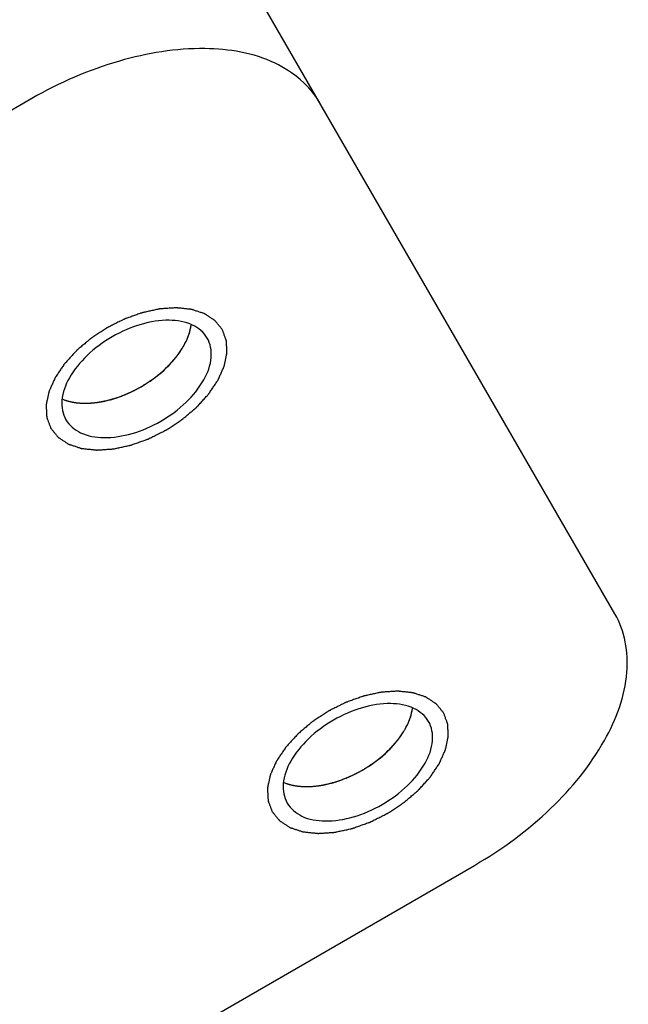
# Model space of a CAD drawing. Header units: millimetres. Extents: x 0 to 7560, y 0 to 5346.
# Tile 90 of 242: x 1328 to 1340, y 4935 to 4955. Entities that reach past the tile are written whole.
import ezdxf

# ---------------------------------------------------------------- set-up
doc = ezdxf.new("R2010")
doc.units = ezdxf.units.MM
for name, color, linetype in [('CSH-ST-M4-20_PBL667', 7, 'Continuous'), ('CSH-ST-M4-20_PBL669', 7, 'Continuous'), ('M2302601_PBL663', 7, 'Continuous')]:
    doc.layers.add(name, color=color, linetype=linetype)

msp = doc.modelspace()

# ---------------------------------------------------------------- linework, layer by layer
at = {"layer": 'CSH-ST-M4-20_PBL667', "color": 134}
for p, q in [((1331.242, 4948.457), (1331.249, 4948.467)), ((1331.031, 4948.2), (1331.033, 4948.203)), ((1330.765, 4947.963), (1330.767, 4947.965)), ((1330.458, 4947.757), (1330.463, 4947.76)), ((1329.79, 4947.485), (1329.794, 4947.486)), ((1330.129, 4947.596), (1330.132, 4947.597)), ((1329.453, 4947.43), (1329.465, 4947.431))]:
    msp.add_line(p, q, dxfattribs=at)
for points, knots in [([(1331.289, 4948.529), (1331.301, 4948.548), (1331.318, 4948.578), (1331.341, 4948.617), (1331.355, 4948.647), (1331.37, 4948.676), (1331.384, 4948.706), (1331.395, 4948.732), (1331.403, 4948.753), (1331.411, 4948.769), (1331.415, 4948.783), (1331.422, 4948.802), (1331.428, 4948.822), (1331.435, 4948.841), (1331.441, 4948.86), (1331.447, 4948.884), (1331.454, 4948.908), (1331.458, 4948.927), (1331.463, 4948.958), (1331.468, 4948.982), (1331.472, 4949.002)], [0, 0, 0, 0, 0.125, 0.1875, 0.25, 0.3125, 0.375, 0.4375, 0.46875, 0.5, 0.53125, 0.5625, 0.625, 0.65625, 0.6875, 0.75, 0.8125, 0.84375, 0.875, 1, 1, 1, 1]), ([(1331.249, 4948.467), (1331.251, 4948.469), (1331.254, 4948.473), (1331.257, 4948.478), (1331.26, 4948.482), (1331.262, 4948.486), (1331.265, 4948.491), (1331.269, 4948.496), (1331.271, 4948.499), (1331.273, 4948.502), (1331.275, 4948.505), (1331.279, 4948.512), (1331.284, 4948.519), (1331.288, 4948.526), (1331.289, 4948.529)], [0, 0, 0, 0, 0.125, 0.25, 0.3125, 0.375, 0.4375, 0.5, 0.5625, 0.625, 0.6875, 0.75, 0.875, 1, 1, 1, 1]), ([(1331.033, 4948.203), (1331.043, 4948.213), (1331.056, 4948.227), (1331.075, 4948.247), (1331.09, 4948.264), (1331.102, 4948.277), (1331.111, 4948.288), (1331.12, 4948.298), (1331.13, 4948.311), (1331.143, 4948.325), (1331.156, 4948.342), (1331.17, 4948.359), (1331.183, 4948.375), (1331.194, 4948.39), (1331.204, 4948.403), (1331.211, 4948.413), (1331.224, 4948.431), (1331.234, 4948.445), (1331.242, 4948.457)], [0, 0, 0, 0, 0.125, 0.1875, 0.25, 0.3125, 0.34375, 0.375, 0.4375, 0.5, 0.5625, 0.625, 0.6875, 0.75, 0.8125, 0.84375, 0.875, 1, 1, 1, 1]), ([(1330.767, 4947.965), (1330.778, 4947.973), (1330.795, 4947.986), (1330.817, 4948.004), (1330.835, 4948.02), (1330.85, 4948.032), (1330.862, 4948.042), (1330.872, 4948.051), (1330.885, 4948.062), (1330.901, 4948.075), (1330.918, 4948.091), (1330.94, 4948.112), (1330.968, 4948.138), (1331, 4948.169), (1331.02, 4948.19), (1331.031, 4948.2)], [0, 0, 0, 0, 0.125, 0.1875, 0.25, 0.3125, 0.34375, 0.375, 0.4375, 0.5, 0.5625, 0.625, 0.75, 0.875, 1, 1, 1, 1]), ([(1330.463, 4947.76), (1330.476, 4947.768), (1330.494, 4947.779), (1330.519, 4947.794), (1330.54, 4947.807), (1330.557, 4947.817), (1330.57, 4947.825), (1330.581, 4947.833), (1330.597, 4947.843), (1330.614, 4947.854), (1330.634, 4947.868), (1330.65, 4947.879), (1330.664, 4947.888), (1330.675, 4947.897), (1330.69, 4947.907), (1330.704, 4947.917), (1330.716, 4947.926), (1330.736, 4947.941), (1330.752, 4947.953), (1330.765, 4947.963)], [0, 0, 0, 0, 0.125, 0.1875, 0.25, 0.3125, 0.34375, 0.375, 0.4375, 0.5, 0.5625, 0.625, 0.65625, 0.6875, 0.75, 0.8125, 0.84375, 0.875, 1, 1, 1, 1]), ([(1330.132, 4947.597), (1330.145, 4947.603), (1330.162, 4947.61), (1330.181, 4947.618), (1330.195, 4947.624), (1330.213, 4947.632), (1330.235, 4947.642), (1330.254, 4947.651), (1330.274, 4947.661), (1330.293, 4947.669), (1330.315, 4947.68), (1330.332, 4947.689), (1330.346, 4947.696), (1330.359, 4947.703), (1330.375, 4947.712), (1330.391, 4947.72), (1330.404, 4947.727), (1330.418, 4947.735), (1330.436, 4947.745), (1330.451, 4947.753), (1330.458, 4947.757)], [0, 0, 0, 0, 0.125, 0.15625, 0.1875, 0.25, 0.3125, 0.375, 0.4375, 0.5, 0.5625, 0.625, 0.65625, 0.6875, 0.75, 0.8125, 0.84375, 0.875, 0.9375, 1, 1, 1, 1]), ([(1328.878, 4947.505), (1328.896, 4947.498), (1328.918, 4947.49), (1328.945, 4947.48), (1328.964, 4947.475), (1328.988, 4947.468), (1329.011, 4947.462), (1329.031, 4947.457), (1329.052, 4947.453), (1329.079, 4947.448), (1329.111, 4947.441), (1329.142, 4947.438), (1329.174, 4947.433), (1329.206, 4947.43), (1329.239, 4947.428), (1329.266, 4947.427), (1329.288, 4947.426), (1329.313, 4947.426), (1329.343, 4947.426), (1329.367, 4947.426), (1329.379, 4947.426)], [0, 0, 0, 0, 0.125, 0.15625, 0.1875, 0.25, 0.3125, 0.34375, 0.375, 0.4375, 0.5, 0.5625, 0.625, 0.6875, 0.75, 0.8125, 0.84375, 0.875, 0.9375, 1, 1, 1, 1]), ([(1329.465, 4947.431), (1329.478, 4947.432), (1329.493, 4947.433), (1329.512, 4947.435), (1329.525, 4947.437), (1329.543, 4947.439), (1329.564, 4947.441), (1329.584, 4947.444), (1329.603, 4947.447), (1329.621, 4947.45), (1329.643, 4947.454), (1329.664, 4947.458), (1329.685, 4947.462), (1329.705, 4947.466), (1329.721, 4947.469), (1329.734, 4947.472), (1329.757, 4947.477), (1329.775, 4947.481), (1329.79, 4947.485)], [0, 0, 0, 0, 0.125, 0.15625, 0.1875, 0.25, 0.3125, 0.375, 0.4375, 0.5, 0.5625, 0.625, 0.6875, 0.75, 0.8125, 0.84375, 0.875, 1, 1, 1, 1]), ([(1329.794, 4947.486), (1329.807, 4947.489), (1329.823, 4947.494), (1329.843, 4947.499), (1329.857, 4947.503), (1329.875, 4947.508), (1329.897, 4947.514), (1329.917, 4947.52), (1329.937, 4947.527), (1329.956, 4947.532), (1329.979, 4947.54), (1330.007, 4947.55), (1330.044, 4947.563), (1330.087, 4947.579), (1330.115, 4947.591), (1330.129, 4947.596)], [0, 0, 0, 0, 0.125, 0.15625, 0.1875, 0.25, 0.3125, 0.375, 0.4375, 0.5, 0.5625, 0.625, 0.75, 0.875, 1, 1, 1, 1]), ([(1329.379, 4947.426), (1329.382, 4947.426), (1329.387, 4947.426), (1329.393, 4947.426), (1329.397, 4947.426), (1329.403, 4947.427), (1329.408, 4947.427), (1329.414, 4947.427), (1329.417, 4947.427), (1329.421, 4947.428), (1329.425, 4947.428), (1329.433, 4947.428), (1329.442, 4947.429), (1329.449, 4947.429), (1329.453, 4947.43)], [0, 0, 0, 0, 0.125, 0.25, 0.3125, 0.375, 0.4375, 0.5, 0.5625, 0.625, 0.6875, 0.75, 0.875, 1, 1, 1, 1])]:
    msp.add_open_spline(points, degree=3, knots=knots, dxfattribs=at)
at = {"layer": 'CSH-ST-M4-20_PBL667', "color": 7}
for points, knots in [([(1331.408, 4948.763), (1331.416, 4948.783), (1331.444, 4948.862), (1331.464, 4948.943), (1331.472, 4949.004)], [0, 0, 0, 0, 0.26085, 1, 1, 1, 1]), ([(1331.29, 4948.529), (1331.302, 4948.549), (1331.346, 4948.624), (1331.385, 4948.703), (1331.408, 4948.763)], [0, 0, 0, 0, 0.259213, 1, 1, 1, 1]), ([(1328.876, 4947.505), (1328.895, 4947.498), (1328.973, 4947.469), (1329.054, 4947.45), (1329.117, 4947.44)], [0, 0, 0, 0, 0.239777, 1, 1, 1, 1]), ([(1329.117, 4947.44), (1329.138, 4947.437), (1329.224, 4947.426), (1329.312, 4947.424), (1329.378, 4947.426)], [0, 0, 0, 0, 0.240941, 1, 1, 1, 1])]:
    msp.add_open_spline(points, degree=3, knots=knots, dxfattribs=at)
msp.add_open_spline([(1329.378, 4947.426), (1329.756, 4947.437), (1330.498, 4947.695), (1331.091, 4948.209), (1331.29, 4948.529)], degree=3, dxfattribs=at)
at = {"layer": 'CSH-ST-M4-20_PBL669', "color": 134}
for p, q in [((1335.717, 4940.706), (1335.724, 4940.716)), ((1335.505, 4940.449), (1335.508, 4940.452)), ((1335.24, 4940.212), (1335.242, 4940.214)), ((1334.933, 4940.007), (1334.938, 4940.01)), ((1334.264, 4939.734), (1334.268, 4939.735)), ((1334.604, 4939.845), (1334.607, 4939.847)), ((1333.928, 4939.679), (1333.94, 4939.68))]:
    msp.add_line(p, q, dxfattribs=at)
for points, knots in [([(1335.764, 4940.778), (1335.776, 4940.798), (1335.793, 4940.827), (1335.815, 4940.866), (1335.83, 4940.896), (1335.845, 4940.925), (1335.859, 4940.956), (1335.87, 4940.982), (1335.878, 4941.002), (1335.885, 4941.018), (1335.89, 4941.032), (1335.897, 4941.052), (1335.903, 4941.071), (1335.91, 4941.09), (1335.916, 4941.11), (1335.922, 4941.133), (1335.928, 4941.157), (1335.933, 4941.177), (1335.938, 4941.207), (1335.943, 4941.232), (1335.947, 4941.252)], [0, 0, 0, 0, 0.125, 0.1875, 0.25, 0.3125, 0.375, 0.4375, 0.46875, 0.5, 0.53125, 0.5625, 0.625, 0.65625, 0.6875, 0.75, 0.8125, 0.84375, 0.875, 1, 1, 1, 1]), ([(1335.508, 4940.452), (1335.517, 4940.462), (1335.531, 4940.476), (1335.55, 4940.496), (1335.564, 4940.513), (1335.577, 4940.527), (1335.586, 4940.537), (1335.594, 4940.547), (1335.605, 4940.56), (1335.618, 4940.574), (1335.631, 4940.592), (1335.645, 4940.608), (1335.658, 4940.625), (1335.669, 4940.64), (1335.678, 4940.652), (1335.686, 4940.663), (1335.699, 4940.68), (1335.709, 4940.695), (1335.717, 4940.706)], [0, 0, 0, 0, 0.125, 0.1875, 0.25, 0.3125, 0.34375, 0.375, 0.4375, 0.5, 0.5625, 0.625, 0.6875, 0.75, 0.8125, 0.84375, 0.875, 1, 1, 1, 1]), ([(1335.724, 4940.716), (1335.726, 4940.718), (1335.728, 4940.722), (1335.732, 4940.728), (1335.734, 4940.731), (1335.737, 4940.736), (1335.74, 4940.74), (1335.744, 4940.746), (1335.745, 4940.748), (1335.747, 4940.751), (1335.75, 4940.755), (1335.754, 4940.761), (1335.759, 4940.769), (1335.762, 4940.775), (1335.764, 4940.778)], [0, 0, 0, 0, 0.125, 0.25, 0.3125, 0.375, 0.4375, 0.5, 0.5625, 0.625, 0.6875, 0.75, 0.875, 1, 1, 1, 1]), ([(1335.242, 4940.214), (1335.253, 4940.223), (1335.27, 4940.236), (1335.292, 4940.254), (1335.31, 4940.269), (1335.325, 4940.281), (1335.337, 4940.291), (1335.347, 4940.3), (1335.36, 4940.312), (1335.376, 4940.325), (1335.393, 4940.341), (1335.415, 4940.361), (1335.443, 4940.387), (1335.475, 4940.418), (1335.495, 4940.439), (1335.505, 4940.449)], [0, 0, 0, 0, 0.125, 0.1875, 0.25, 0.3125, 0.34375, 0.375, 0.4375, 0.5, 0.5625, 0.625, 0.75, 0.875, 1, 1, 1, 1]), ([(1334.938, 4940.01), (1334.951, 4940.017), (1334.969, 4940.028), (1334.994, 4940.043), (1335.015, 4940.056), (1335.031, 4940.066), (1335.045, 4940.075), (1335.056, 4940.082), (1335.072, 4940.092), (1335.089, 4940.104), (1335.109, 4940.118), (1335.125, 4940.128), (1335.138, 4940.138), (1335.15, 4940.146), (1335.165, 4940.156), (1335.179, 4940.167), (1335.191, 4940.175), (1335.211, 4940.19), (1335.227, 4940.202), (1335.24, 4940.212)], [0, 0, 0, 0, 0.125, 0.1875, 0.25, 0.3125, 0.34375, 0.375, 0.4375, 0.5, 0.5625, 0.625, 0.65625, 0.6875, 0.75, 0.8125, 0.84375, 0.875, 1, 1, 1, 1]), ([(1334.607, 4939.847), (1334.62, 4939.852), (1334.636, 4939.859), (1334.656, 4939.867), (1334.67, 4939.874), (1334.688, 4939.882), (1334.71, 4939.891), (1334.729, 4939.901), (1334.749, 4939.91), (1334.768, 4939.919), (1334.789, 4939.93), (1334.807, 4939.939), (1334.821, 4939.946), (1334.834, 4939.953), (1334.85, 4939.961), (1334.866, 4939.969), (1334.879, 4939.976), (1334.893, 4939.985), (1334.911, 4939.994), (1334.925, 4940.003), (1334.933, 4940.007)], [0, 0, 0, 0, 0.125, 0.15625, 0.1875, 0.25, 0.3125, 0.375, 0.4375, 0.5, 0.5625, 0.625, 0.65625, 0.6875, 0.75, 0.8125, 0.84375, 0.875, 0.9375, 1, 1, 1, 1]), ([(1333.353, 4939.754), (1333.371, 4939.748), (1333.393, 4939.74), (1333.42, 4939.73), (1333.439, 4939.724), (1333.463, 4939.718), (1333.486, 4939.711), (1333.506, 4939.706), (1333.527, 4939.702), (1333.554, 4939.697), (1333.585, 4939.69), (1333.617, 4939.687), (1333.649, 4939.683), (1333.68, 4939.679), (1333.714, 4939.678), (1333.741, 4939.676), (1333.763, 4939.675), (1333.788, 4939.675), (1333.818, 4939.675), (1333.842, 4939.675), (1333.854, 4939.675)], [0, 0, 0, 0, 0.125, 0.15625, 0.1875, 0.25, 0.3125, 0.34375, 0.375, 0.4375, 0.5, 0.5625, 0.625, 0.6875, 0.75, 0.8125, 0.84375, 0.875, 0.9375, 1, 1, 1, 1]), ([(1333.94, 4939.68), (1333.952, 4939.681), (1333.968, 4939.683), (1333.987, 4939.684), (1334, 4939.686), (1334.018, 4939.688), (1334.039, 4939.691), (1334.058, 4939.694), (1334.078, 4939.697), (1334.096, 4939.699), (1334.118, 4939.703), (1334.139, 4939.707), (1334.16, 4939.711), (1334.179, 4939.715), (1334.196, 4939.718), (1334.209, 4939.721), (1334.231, 4939.726), (1334.25, 4939.731), (1334.264, 4939.734)], [0, 0, 0, 0, 0.125, 0.15625, 0.1875, 0.25, 0.3125, 0.375, 0.4375, 0.5, 0.5625, 0.625, 0.6875, 0.75, 0.8125, 0.84375, 0.875, 1, 1, 1, 1]), ([(1334.268, 4939.735), (1334.282, 4939.739), (1334.298, 4939.743), (1334.317, 4939.748), (1334.332, 4939.752), (1334.35, 4939.757), (1334.372, 4939.763), (1334.392, 4939.77), (1334.412, 4939.776), (1334.431, 4939.782), (1334.453, 4939.79), (1334.482, 4939.799), (1334.519, 4939.813), (1334.562, 4939.829), (1334.59, 4939.84), (1334.604, 4939.845)], [0, 0, 0, 0, 0.125, 0.15625, 0.1875, 0.25, 0.3125, 0.375, 0.4375, 0.5, 0.5625, 0.625, 0.75, 0.875, 1, 1, 1, 1]), ([(1333.854, 4939.675), (1333.857, 4939.675), (1333.862, 4939.675), (1333.868, 4939.676), (1333.872, 4939.676), (1333.877, 4939.676), (1333.883, 4939.676), (1333.889, 4939.677), (1333.892, 4939.677), (1333.896, 4939.677), (1333.9, 4939.677), (1333.908, 4939.678), (1333.917, 4939.678), (1333.924, 4939.679), (1333.928, 4939.679)], [0, 0, 0, 0, 0.125, 0.25, 0.3125, 0.375, 0.4375, 0.5, 0.5625, 0.625, 0.6875, 0.75, 0.875, 1, 1, 1, 1])]:
    msp.add_open_spline(points, degree=3, knots=knots, dxfattribs=at)
at = {"layer": 'CSH-ST-M4-20_PBL669', "color": 7}
for points, knots in [([(1335.883, 4941.013), (1335.891, 4941.033), (1335.919, 4941.111), (1335.939, 4941.192), (1335.947, 4941.253)], [0, 0, 0, 0, 0.26085, 1, 1, 1, 1]), ([(1335.765, 4940.779), (1335.777, 4940.798), (1335.821, 4940.873), (1335.859, 4940.952), (1335.883, 4941.013)], [0, 0, 0, 0, 0.259213, 1, 1, 1, 1]), ([(1333.351, 4939.755), (1333.37, 4939.747), (1333.448, 4939.718), (1333.529, 4939.699), (1333.592, 4939.69)], [0, 0, 0, 0, 0.239777, 1, 1, 1, 1]), ([(1333.592, 4939.69), (1333.613, 4939.687), (1333.699, 4939.676), (1333.787, 4939.673), (1333.853, 4939.675)], [0, 0, 0, 0, 0.240941, 1, 1, 1, 1])]:
    msp.add_open_spline(points, degree=3, knots=knots, dxfattribs=at)
msp.add_open_spline([(1333.853, 4939.675), (1334.23, 4939.687), (1334.972, 4939.944), (1335.566, 4940.458), (1335.765, 4940.779)], degree=3, dxfattribs=at)
at = {"layer": 'M2302601_PBL663', "color": 7}
for p, q in [((1340.041, 4943.166), (1329.058, 4962.187)), ((1328.252, 4953.584), (1300.54, 4937.584)), ((1309.489, 4922.082), (1337.202, 4938.082))]:
    msp.add_line(p, q, dxfattribs=at)
for points, knots in [([(1334.074, 4953.5), (1333.874, 4953.847), (1333.138, 4954.45), (1331.648, 4954.68), (1329.943, 4954.4), (1328.809, 4953.905), (1328.252, 4953.584)], [0, 0, 0, 0, 0.190123, 0.419693, 0.695582, 1, 1, 1, 1]), ([(1331.799, 4948.741), (1331.732, 4948.856), (1331.49, 4949.055), (1330.998, 4949.131), (1330.435, 4949.038), (1329.865, 4948.79), (1329.365, 4948.421), (1329.004, 4947.98), (1328.823, 4947.516), (1328.874, 4947.206), (1328.941, 4947.091)], [0, 0, 0, 0, 0.095072, 0.209848, 0.347791, 0.5, 0.652209, 0.790152, 0.904928, 1, 1, 1, 1]), ([(1328.941, 4947.091), (1329.007, 4946.977), (1329.25, 4946.778), (1329.741, 4946.702), (1330.304, 4946.794), (1330.874, 4947.043), (1331.374, 4947.412), (1331.736, 4947.853), (1331.916, 4948.317), (1331.865, 4948.627), (1331.799, 4948.741)], [0, 0, 0, 0, 0.095072, 0.209848, 0.347791, 0.5, 0.652209, 0.790152, 0.904928, 1, 1, 1, 1]), ([(1337.202, 4938.082), (1337.758, 4938.403), (1338.755, 4939.138), (1339.85, 4940.474), (1340.396, 4941.88), (1340.241, 4942.818), (1340.041, 4943.166)], [0, 0, 0, 0, 0.304418, 0.580307, 0.809877, 1, 1, 1, 1]), ([(1336.273, 4940.991), (1336.207, 4941.105), (1335.964, 4941.304), (1335.473, 4941.38), (1334.91, 4941.288), (1334.34, 4941.039), (1333.84, 4940.67), (1333.478, 4940.229), (1333.298, 4939.765), (1333.349, 4939.455), (1333.415, 4939.341)], [0, 0, 0, 0, 0.095072, 0.209848, 0.347791, 0.5, 0.652209, 0.790152, 0.904928, 1, 1, 1, 1]), ([(1333.415, 4939.341), (1333.482, 4939.226), (1333.724, 4939.027), (1334.216, 4938.951), (1334.779, 4939.044), (1335.349, 4939.293), (1335.849, 4939.662), (1336.21, 4940.103), (1336.39, 4940.566), (1336.34, 4940.876), (1336.273, 4940.991)], [0, 0, 0, 0, 0.095072, 0.209848, 0.347791, 0.5, 0.652209, 0.790152, 0.904928, 1, 1, 1, 1])]:
    msp.add_open_spline(points, degree=3, knots=knots, dxfattribs=at)
at = {"layer": 'M2302601_PBL663', "color": 134}
for points in [[(1332.102, 4948.916), (1332.089, 4948.932), (1332.064, 4948.962), (1332.033, 4949), (1332.009, 4949.03), (1331.99, 4949.053), (1331.974, 4949.072), (1331.964, 4949.085), (1331.957, 4949.092), (1331.953, 4949.098), (1331.946, 4949.102), (1331.938, 4949.108), (1331.922, 4949.118), (1331.9, 4949.132), (1331.874, 4949.149), (1331.848, 4949.166), (1331.822, 4949.184), (1331.796, 4949.201), (1331.774, 4949.215), (1331.759, 4949.225), (1331.75, 4949.23), (1331.744, 4949.235), (1331.735, 4949.237), (1331.725, 4949.241), (1331.705, 4949.247), (1331.678, 4949.256), (1331.645, 4949.267), (1331.613, 4949.278), (1331.58, 4949.289), (1331.547, 4949.3), (1331.52, 4949.309), (1331.501, 4949.315), (1331.49, 4949.318), (1331.482, 4949.322), (1331.472, 4949.322), (1331.46, 4949.324), (1331.437, 4949.326), (1331.405, 4949.329), (1331.366, 4949.334), (1331.327, 4949.338), (1331.289, 4949.342), (1331.25, 4949.346), (1331.218, 4949.349), (1331.195, 4949.352), (1331.182, 4949.353), (1331.173, 4949.355), (1331.162, 4949.353), (1331.148, 4949.353), (1331.124, 4949.351), (1331.089, 4949.349), (1331.047, 4949.346), (1331.005, 4949.343), (1330.963, 4949.34), (1330.921, 4949.337), (1330.886, 4949.335), (1330.862, 4949.333), (1330.848, 4949.332), (1330.837, 4949.332), (1330.826, 4949.329), (1330.812, 4949.326), (1330.786, 4949.32), (1330.749, 4949.312), (1330.705, 4949.303), (1330.646, 4949.29), (1330.587, 4949.277), (1330.536, 4949.266), (1330.51, 4949.26), (1330.495, 4949.257), (1330.484, 4949.255), (1330.473, 4949.251), (1330.458, 4949.246), (1330.432, 4949.236), (1330.38, 4949.218), (1330.306, 4949.191), (1330.231, 4949.164), (1330.179, 4949.146), (1330.153, 4949.136), (1330.138, 4949.131), (1330.127, 4949.128), (1330.116, 4949.121), (1330.101, 4949.114), (1330.075, 4949.101), (1330.039, 4949.083), (1329.994, 4949.061), (1329.935, 4949.031), (1329.876, 4949.002), (1329.825, 4948.976), (1329.799, 4948.963), (1329.784, 4948.955), (1329.773, 4948.95), (1329.763, 4948.943), (1329.749, 4948.934), (1329.726, 4948.919), (1329.678, 4948.887), (1329.61, 4948.843), (1329.543, 4948.798), (1329.495, 4948.767), (1329.472, 4948.752), (1329.458, 4948.743), (1329.448, 4948.736), (1329.439, 4948.728), (1329.427, 4948.718), (1329.406, 4948.7), (1329.363, 4948.664), (1329.303, 4948.613), (1329.242, 4948.562), (1329.2, 4948.527), (1329.179, 4948.509), (1329.167, 4948.498), (1329.157, 4948.491), (1329.15, 4948.482), (1329.14, 4948.471), (1329.122, 4948.452), (1329.087, 4948.413), (1329.046, 4948.368), (1329.006, 4948.324), (1328.975, 4948.291), (1328.95, 4948.263), (1328.932, 4948.243), (1328.922, 4948.232), (1328.914, 4948.224), (1328.908, 4948.215), (1328.9, 4948.203), (1328.886, 4948.182), (1328.858, 4948.141), (1328.826, 4948.094), (1328.795, 4948.046), (1328.771, 4948.011), (1328.751, 4947.981), (1328.737, 4947.961), (1328.729, 4947.949), (1328.722, 4947.94), (1328.719, 4947.931), (1328.714, 4947.92), (1328.705, 4947.899), (1328.692, 4947.87), (1328.676, 4947.835), (1328.661, 4947.8), (1328.645, 4947.765), (1328.629, 4947.73), (1328.617, 4947.701), (1328.607, 4947.681), (1328.602, 4947.669), (1328.598, 4947.66), (1328.597, 4947.652), (1328.594, 4947.641), (1328.59, 4947.621), (1328.584, 4947.593), (1328.577, 4947.559), (1328.57, 4947.525), (1328.563, 4947.492), (1328.555, 4947.458), (1328.55, 4947.43), (1328.545, 4947.41), (1328.543, 4947.399), (1328.541, 4947.39), (1328.542, 4947.383), (1328.542, 4947.372), (1328.543, 4947.354), (1328.544, 4947.328), (1328.546, 4947.297), (1328.547, 4947.265), (1328.549, 4947.234), (1328.551, 4947.203), (1328.552, 4947.177), (1328.553, 4947.159), (1328.554, 4947.148), (1328.553, 4947.14), (1328.557, 4947.133), (1328.56, 4947.124), (1328.566, 4947.108), (1328.575, 4947.084), (1328.585, 4947.056), (1328.599, 4947.019), (1328.617, 4946.972), (1328.631, 4946.935), (1328.638, 4946.916)], [(1328.638, 4946.916), (1328.65, 4946.901), (1328.675, 4946.871), (1328.706, 4946.833), (1328.731, 4946.803), (1328.749, 4946.78), (1328.765, 4946.761), (1328.775, 4946.748), (1328.782, 4946.741), (1328.786, 4946.734), (1328.793, 4946.731), (1328.802, 4946.725), (1328.817, 4946.715), (1328.839, 4946.701), (1328.865, 4946.683), (1328.891, 4946.666), (1328.917, 4946.649), (1328.943, 4946.632), (1328.965, 4946.618), (1328.98, 4946.608), (1328.989, 4946.602), (1328.995, 4946.598), (1329.004, 4946.595), (1329.015, 4946.592), (1329.034, 4946.585), (1329.061, 4946.576), (1329.094, 4946.566), (1329.126, 4946.555), (1329.159, 4946.544), (1329.192, 4946.533), (1329.219, 4946.524), (1329.238, 4946.518), (1329.249, 4946.514), (1329.257, 4946.511), (1329.267, 4946.511), (1329.28, 4946.509), (1329.302, 4946.507), (1329.334, 4946.503), (1329.373, 4946.499), (1329.412, 4946.495), (1329.451, 4946.491), (1329.489, 4946.487), (1329.522, 4946.483), (1329.544, 4946.481), (1329.557, 4946.48), (1329.566, 4946.478), (1329.577, 4946.479), (1329.591, 4946.48), (1329.616, 4946.482), (1329.65, 4946.484), (1329.692, 4946.487), (1329.734, 4946.49), (1329.776, 4946.493), (1329.818, 4946.496), (1329.853, 4946.498), (1329.877, 4946.5), (1329.891, 4946.501), (1329.902, 4946.501), (1329.913, 4946.504), (1329.928, 4946.507), (1329.953, 4946.513), (1329.99, 4946.521), (1330.034, 4946.53), (1330.093, 4946.543), (1330.152, 4946.556), (1330.203, 4946.567), (1330.229, 4946.572), (1330.244, 4946.576), (1330.255, 4946.578), (1330.266, 4946.582), (1330.281, 4946.587), (1330.307, 4946.597), (1330.359, 4946.615), (1330.433, 4946.642), (1330.508, 4946.668), (1330.56, 4946.687), (1330.586, 4946.696), (1330.601, 4946.702), (1330.612, 4946.705), (1330.623, 4946.711), (1330.638, 4946.719), (1330.664, 4946.732), (1330.701, 4946.75), (1330.745, 4946.772), (1330.804, 4946.802), (1330.863, 4946.831), (1330.915, 4946.857), (1330.94, 4946.87), (1330.955, 4946.878), (1330.966, 4946.883), (1330.976, 4946.89), (1330.99, 4946.899), (1331.014, 4946.914), (1331.061, 4946.945), (1331.129, 4946.99), (1331.196, 4947.034), (1331.244, 4947.066), (1331.268, 4947.081), (1331.281, 4947.09), (1331.292, 4947.097), (1331.3, 4947.105), (1331.312, 4947.115), (1331.334, 4947.133), (1331.376, 4947.168), (1331.436, 4947.219), (1331.497, 4947.271), (1331.539, 4947.306), (1331.56, 4947.324), (1331.572, 4947.334), (1331.582, 4947.342), (1331.589, 4947.35), (1331.599, 4947.361), (1331.617, 4947.381), (1331.652, 4947.42), (1331.693, 4947.464), (1331.734, 4947.509), (1331.764, 4947.542), (1331.789, 4947.57), (1331.807, 4947.59), (1331.817, 4947.601), (1331.825, 4947.609), (1331.831, 4947.618), (1331.839, 4947.63), (1331.853, 4947.65), (1331.881, 4947.692), (1331.913, 4947.739), (1331.945, 4947.786), (1331.968, 4947.822), (1331.988, 4947.851), (1332.002, 4947.872), (1332.01, 4947.884), (1332.017, 4947.893), (1332.02, 4947.902), (1332.025, 4947.913), (1332.034, 4947.934), (1332.047, 4947.963), (1332.063, 4947.998), (1332.078, 4948.033), (1332.094, 4948.068), (1332.11, 4948.103), (1332.123, 4948.132), (1332.132, 4948.152), (1332.137, 4948.164), (1332.141, 4948.173), (1332.142, 4948.181), (1332.145, 4948.192), (1332.149, 4948.212), (1332.155, 4948.24), (1332.162, 4948.274), (1332.169, 4948.307), (1332.176, 4948.341), (1332.184, 4948.375), (1332.19, 4948.403), (1332.194, 4948.423), (1332.196, 4948.434), (1332.199, 4948.443), (1332.197, 4948.45), (1332.197, 4948.461), (1332.196, 4948.479), (1332.195, 4948.505), (1332.193, 4948.536), (1332.192, 4948.567), (1332.19, 4948.599), (1332.189, 4948.63), (1332.187, 4948.656), (1332.186, 4948.674), (1332.186, 4948.685), (1332.186, 4948.693), (1332.183, 4948.699), (1332.179, 4948.709), (1332.173, 4948.725), (1332.164, 4948.748), (1332.154, 4948.776), (1332.14, 4948.814), (1332.123, 4948.86), (1332.109, 4948.898), (1332.102, 4948.916)], [(1336.576, 4941.166), (1336.564, 4941.181), (1336.539, 4941.211), (1336.508, 4941.249), (1336.483, 4941.279), (1336.465, 4941.302), (1336.449, 4941.321), (1336.439, 4941.334), (1336.432, 4941.342), (1336.428, 4941.348), (1336.421, 4941.352), (1336.412, 4941.357), (1336.397, 4941.367), (1336.375, 4941.382), (1336.349, 4941.399), (1336.323, 4941.416), (1336.297, 4941.433), (1336.271, 4941.45), (1336.249, 4941.464), (1336.234, 4941.474), (1336.225, 4941.48), (1336.219, 4941.485), (1336.21, 4941.487), (1336.199, 4941.49), (1336.18, 4941.497), (1336.153, 4941.506), (1336.12, 4941.517), (1336.088, 4941.527), (1336.055, 4941.538), (1336.022, 4941.549), (1335.995, 4941.558), (1335.976, 4941.564), (1335.965, 4941.568), (1335.957, 4941.571), (1335.947, 4941.571), (1335.934, 4941.573), (1335.912, 4941.575), (1335.879, 4941.579), (1335.841, 4941.583), (1335.802, 4941.587), (1335.763, 4941.591), (1335.725, 4941.595), (1335.692, 4941.599), (1335.67, 4941.601), (1335.657, 4941.602), (1335.647, 4941.604), (1335.637, 4941.603), (1335.623, 4941.602), (1335.598, 4941.6), (1335.563, 4941.598), (1335.522, 4941.595), (1335.48, 4941.592), (1335.438, 4941.589), (1335.396, 4941.587), (1335.361, 4941.584), (1335.337, 4941.583), (1335.323, 4941.581), (1335.312, 4941.581), (1335.301, 4941.578), (1335.286, 4941.575), (1335.261, 4941.57), (1335.224, 4941.562), (1335.18, 4941.552), (1335.121, 4941.539), (1335.062, 4941.527), (1335.011, 4941.515), (1334.985, 4941.51), (1334.97, 4941.506), (1334.959, 4941.505), (1334.948, 4941.5), (1334.933, 4941.495), (1334.907, 4941.485), (1334.855, 4941.467), (1334.781, 4941.44), (1334.706, 4941.414), (1334.654, 4941.395), (1334.628, 4941.386), (1334.613, 4941.38), (1334.602, 4941.377), (1334.591, 4941.371), (1334.576, 4941.364), (1334.55, 4941.351), (1334.513, 4941.332), (1334.469, 4941.31), (1334.41, 4941.28), (1334.351, 4941.251), (1334.299, 4941.225), (1334.274, 4941.212), (1334.259, 4941.205), (1334.247, 4941.2), (1334.238, 4941.192), (1334.224, 4941.184), (1334.2, 4941.168), (1334.153, 4941.137), (1334.085, 4941.092), (1334.017, 4941.048), (1333.97, 4941.016), (1333.946, 4941.001), (1333.933, 4940.992), (1333.922, 4940.986), (1333.914, 4940.978), (1333.902, 4940.967), (1333.88, 4940.949), (1333.838, 4940.914), (1333.778, 4940.863), (1333.717, 4940.812), (1333.675, 4940.776), (1333.654, 4940.758), (1333.642, 4940.748), (1333.632, 4940.74), (1333.625, 4940.732), (1333.615, 4940.721), (1333.597, 4940.701), (1333.562, 4940.662), (1333.521, 4940.618), (1333.48, 4940.573), (1333.45, 4940.54), (1333.425, 4940.512), (1333.407, 4940.493), (1333.397, 4940.481), (1333.388, 4940.473), (1333.383, 4940.464), (1333.375, 4940.452), (1333.361, 4940.432), (1333.333, 4940.39), (1333.301, 4940.343), (1333.269, 4940.296), (1333.246, 4940.26), (1333.226, 4940.231), (1333.212, 4940.21), (1333.204, 4940.198), (1333.197, 4940.189), (1333.194, 4940.181), (1333.189, 4940.169), (1333.18, 4940.149), (1333.167, 4940.119), (1333.151, 4940.084), (1333.135, 4940.05), (1333.12, 4940.015), (1333.104, 4939.98), (1333.091, 4939.95), (1333.082, 4939.93), (1333.077, 4939.918), (1333.073, 4939.91), (1333.072, 4939.901), (1333.069, 4939.89), (1333.065, 4939.87), (1333.059, 4939.842), (1333.052, 4939.808), (1333.045, 4939.775), (1333.037, 4939.741), (1333.03, 4939.707), (1333.024, 4939.679), (1333.02, 4939.659), (1333.018, 4939.648), (1333.015, 4939.64), (1333.017, 4939.632), (1333.017, 4939.621), (1333.018, 4939.603), (1333.019, 4939.577), (1333.021, 4939.546), (1333.022, 4939.515), (1333.024, 4939.483), (1333.025, 4939.452), (1333.027, 4939.426), (1333.028, 4939.408), (1333.028, 4939.398), (1333.028, 4939.39), (1333.031, 4939.383), (1333.035, 4939.373), (1333.041, 4939.357), (1333.05, 4939.334), (1333.06, 4939.306), (1333.074, 4939.268), (1333.091, 4939.222), (1333.105, 4939.184), (1333.112, 4939.166)], [(1333.112, 4939.166), (1333.125, 4939.151), (1333.15, 4939.12), (1333.181, 4939.082), (1333.205, 4939.052), (1333.224, 4939.029), (1333.24, 4939.011), (1333.25, 4938.997), (1333.257, 4938.99), (1333.261, 4938.984), (1333.268, 4938.98), (1333.276, 4938.974), (1333.292, 4938.964), (1333.314, 4938.95), (1333.34, 4938.933), (1333.366, 4938.916), (1333.392, 4938.899), (1333.418, 4938.882), (1333.44, 4938.867), (1333.455, 4938.857), (1333.464, 4938.852), (1333.47, 4938.847), (1333.479, 4938.845), (1333.489, 4938.841), (1333.509, 4938.835), (1333.536, 4938.826), (1333.568, 4938.815), (1333.601, 4938.804), (1333.634, 4938.793), (1333.667, 4938.783), (1333.694, 4938.774), (1333.713, 4938.767), (1333.724, 4938.764), (1333.731, 4938.76), (1333.742, 4938.76), (1333.754, 4938.758), (1333.777, 4938.756), (1333.809, 4938.753), (1333.848, 4938.749), (1333.887, 4938.744), (1333.925, 4938.74), (1333.964, 4938.736), (1333.996, 4938.733), (1334.019, 4938.73), (1334.032, 4938.729), (1334.041, 4938.727), (1334.052, 4938.729), (1334.066, 4938.73), (1334.09, 4938.731), (1334.125, 4938.734), (1334.167, 4938.736), (1334.209, 4938.739), (1334.251, 4938.742), (1334.293, 4938.745), (1334.328, 4938.747), (1334.352, 4938.749), (1334.366, 4938.75), (1334.377, 4938.75), (1334.388, 4938.753), (1334.402, 4938.756), (1334.428, 4938.762), (1334.465, 4938.77), (1334.509, 4938.779), (1334.568, 4938.792), (1334.627, 4938.805), (1334.678, 4938.816), (1334.704, 4938.822), (1334.719, 4938.825), (1334.73, 4938.827), (1334.741, 4938.832), (1334.756, 4938.837), (1334.782, 4938.846), (1334.834, 4938.865), (1334.908, 4938.891), (1334.983, 4938.918), (1335.035, 4938.937), (1335.061, 4938.946), (1335.076, 4938.951), (1335.087, 4938.955), (1335.098, 4938.961), (1335.113, 4938.968), (1335.139, 4938.981), (1335.175, 4938.999), (1335.22, 4939.022), (1335.279, 4939.051), (1335.338, 4939.081), (1335.389, 4939.107), (1335.415, 4939.119), (1335.43, 4939.127), (1335.441, 4939.132), (1335.451, 4939.139), (1335.465, 4939.148), (1335.488, 4939.164), (1335.536, 4939.195), (1335.604, 4939.239), (1335.671, 4939.284), (1335.719, 4939.315), (1335.742, 4939.331), (1335.756, 4939.34), (1335.766, 4939.346), (1335.775, 4939.354), (1335.787, 4939.364), (1335.808, 4939.382), (1335.851, 4939.418), (1335.911, 4939.469), (1335.972, 4939.52), (1336.014, 4939.556), (1336.035, 4939.573), (1336.047, 4939.584), (1336.056, 4939.591), (1336.064, 4939.6), (1336.074, 4939.611), (1336.092, 4939.63), (1336.127, 4939.669), (1336.168, 4939.714), (1336.208, 4939.758), (1336.239, 4939.792), (1336.264, 4939.819), (1336.282, 4939.839), (1336.292, 4939.85), (1336.3, 4939.858), (1336.306, 4939.867), (1336.314, 4939.879), (1336.328, 4939.9), (1336.356, 4939.941), (1336.387, 4939.988), (1336.419, 4940.036), (1336.443, 4940.071), (1336.463, 4940.101), (1336.477, 4940.121), (1336.485, 4940.133), (1336.492, 4940.142), (1336.495, 4940.151), (1336.5, 4940.163), (1336.509, 4940.183), (1336.522, 4940.212), (1336.538, 4940.247), (1336.553, 4940.282), (1336.569, 4940.317), (1336.584, 4940.352), (1336.597, 4940.381), (1336.607, 4940.401), (1336.612, 4940.413), (1336.616, 4940.422), (1336.617, 4940.43), (1336.62, 4940.442), (1336.624, 4940.461), (1336.63, 4940.489), (1336.637, 4940.523), (1336.644, 4940.557), (1336.651, 4940.591), (1336.658, 4940.624), (1336.664, 4940.652), (1336.669, 4940.672), (1336.671, 4940.683), (1336.673, 4940.692), (1336.672, 4940.7), (1336.672, 4940.71), (1336.671, 4940.728), (1336.67, 4940.754), (1336.668, 4940.786), (1336.666, 4940.817), (1336.665, 4940.848), (1336.663, 4940.879), (1336.662, 4940.905), (1336.661, 4940.924), (1336.66, 4940.934), (1336.661, 4940.942), (1336.657, 4940.949), (1336.654, 4940.958), (1336.648, 4940.974), (1336.639, 4940.998), (1336.629, 4941.026), (1336.615, 4941.063), (1336.597, 4941.11), (1336.583, 4941.147), (1336.576, 4941.166)]]:
    msp.add_open_spline(points, degree=3, knots=[0, 0, 0, 0, 0.015625, 0.03125, 0.039062, 0.046875, 0.054688, 0.058594, 0.060547, 0.0625, 0.064453, 0.066406, 0.070312, 0.078125, 0.085938, 0.09375, 0.101562, 0.109375, 0.117188, 0.121094, 0.123047, 0.125, 0.126953, 0.128906, 0.132812, 0.140625, 0.148438, 0.15625, 0.164062, 0.171875, 0.179688, 0.183594, 0.185547, 0.1875, 0.189453, 0.191406, 0.195312, 0.203125, 0.210938, 0.21875, 0.226562, 0.234375, 0.242188, 0.246094, 0.248047, 0.25, 0.251953, 0.253906, 0.257812, 0.265625, 0.273438, 0.28125, 0.289062, 0.296875, 0.304688, 0.308594, 0.310547, 0.3125, 0.314453, 0.316406, 0.320312, 0.328125, 0.335938, 0.34375, 0.359375, 0.367188, 0.371094, 0.373047, 0.375, 0.376953, 0.378906, 0.382812, 0.390625, 0.40625, 0.421875, 0.429688, 0.433594, 0.435547, 0.4375, 0.439453, 0.441406, 0.445312, 0.453125, 0.460938, 0.46875, 0.484375, 0.492188, 0.496094, 0.498047, 0.5, 0.501953, 0.503906, 0.507812, 0.515625, 0.53125, 0.546875, 0.554688, 0.558594, 0.560547, 0.5625, 0.564453, 0.566406, 0.570312, 0.578125, 0.59375, 0.609375, 0.617188, 0.621094, 0.623047, 0.625, 0.626953, 0.628906, 0.632812, 0.640625, 0.65625, 0.664062, 0.671875, 0.679688, 0.683594, 0.685547, 0.6875, 0.689453, 0.691406, 0.695312, 0.703125, 0.71875, 0.726562, 0.734375, 0.742188, 0.746094, 0.748047, 0.75, 0.751953, 0.753906, 0.757812, 0.765625, 0.773438, 0.78125, 0.789062, 0.796875, 0.804688, 0.808594, 0.810547, 0.8125, 0.814453, 0.816406, 0.820312, 0.828125, 0.835938, 0.84375, 0.851562, 0.859375, 0.867188, 0.871094, 0.873047, 0.875, 0.876953, 0.878906, 0.882812, 0.890625, 0.898438, 0.90625, 0.914062, 0.921875, 0.929688, 0.933594, 0.935547, 0.9375, 0.939453, 0.941406, 0.945312, 0.953125, 0.960938, 0.96875, 0.984375, 1, 1, 1, 1], dxfattribs=at)

doc.saveas('drawing.dxf')
